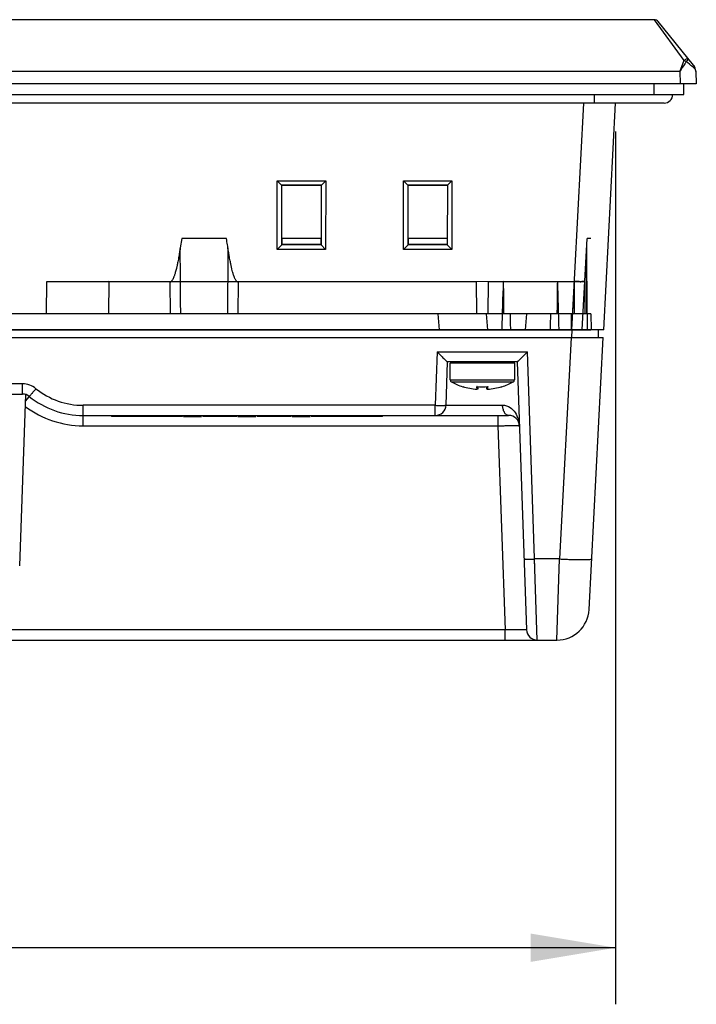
# Model space of a CAD drawing. Header units: inches. Extents: x 0 to 39, y 0 to 27.6.
# Tile 4 of 25: x 15.4 to 17.9, y 6.5 to 10.1. Entities that reach past the tile are written whole.
import ezdxf

# ---------------------------------------------------------------- set-up
doc = ezdxf.new("R2010")
doc.units = ezdxf.units.IN
doc.header["$LTSCALE"] = 2.143701
doc.header["$MEASUREMENT"] = 0
doc.layers.get('0').update_dxf_attribs({"linetype": 'CONTINUOUS'})
doc.layers.add('PRT0001-SHAPE', color=7, linetype='CONTINUOUS')
doc.layers.add('TOPRX05-DIM', color=7, linetype='CONTINUOUS')
doc.styles.add('TEXTSTYLE_3', font='malgun.ttf')
doc.dimstyles.new('DIMSTYLE_2', dxfattribs={"dimtxt": 0.260417, "dimasz": 0.3125, "dimexe": 0.125, "dimexo": 0.0625, "dimgap": 0.039062, "dimtad": 1, "dimdec": 1, "dimzin": 4, "dimdsep": 46, "dimtxsty": 'TEXTSTYLE_3', "dimblk": '_FILLED', "dimblk1": '_FILLED', "dimblk2": '_FILLED', "dimcen": 0.09, "dimadec": 5, "dimazin": 1, "dimtfac": 1, "dimtdec": 5, "dimtofl": 0, "dimtmove": 0, "dimatfit": 3, "dimldrblk": '_FILLED', "dimfxl": 1, "dimtolj": 1, "dimtzin": 4, "dimarcsym": 0})

# ---------------------------------------------------------------- blocks, each defined once
blk = doc.blocks.new('_FILLED')
at = {"color": 0, "linetype": 'BYBLOCK'}
blk.add_solid([(0, 0), (-1, 0.167), (-1, -0.167)], dxfattribs=at)
blk = doc.blocks.new('*D2')
at = {"layer": 'TOPRX05-DIM', "color": 2, "linetype": 'CONTINUOUS'}
for p, q in [((11.3889, 9.6859), (11.3889, 6.473)), ((17.5667, 9.6859), (17.5667, 6.473)), ((11.3889, 6.6813), (14.4778, 6.6813)), ((17.5667, 6.6813), (14.4778, 6.6813))]:
    blk.add_line(p, q, dxfattribs=at)
at = {"layer": 'TOPRX05-DIM', "color": 2, "linetype": 'CONTINUOUS', "xscale": 0.3125, "yscale": 0.3125, "zscale": 0.3125, "rotation": 180}
blk.add_blockref('_FILLED', (11.3889, 6.6813), dxfattribs=at)
at = {"layer": 'TOPRX05-DIM', "color": 2, "linetype": 'CONTINUOUS', "xscale": 0.3125, "yscale": 0.3125, "zscale": 0.3125}
blk.add_blockref('_FILLED', (17.5667, 6.6813), dxfattribs=at)
at = {"layer": 'TOPRX05-DIM', "color": 2, "linetype": 'CONTINUOUS', "insert": (14.4044, 7.0069), "char_height": 0.26042, "width": 0.877701, "attachment_point": 2, "line_spacing_factor": 0.9, "style": 'TEXTSTYLE_3'}
blk.add_mtext('156.9', dxfattribs=at)

msp = doc.modelspace()

# ---------------------------------------------------------------- linework, layer by layer
at = {"layer": 'PRT0001-SHAPE', "color": 7, "linetype": 'CONTINUOUS'}
for p, q in [((17.708214, 10.097185), (11.247378, 10.097185)), ((17.708214, 10.097185), (17.818298, 9.946768)), ((17.853218, 9.930382), (17.723487, 10.089919)), ((17.818298, 9.946768), (17.802989, 9.907204)), ((17.838564, 9.933107), (17.826566, 9.943036)), ((11.152603, 9.907204), (17.802989, 9.907204)), ((17.802989, 9.907204), (17.804603, 9.860964)), ((17.862018, 9.906917), (17.863623, 9.860964)), ((17.863623, 9.860964), (11.091969, 9.860964)), ((17.707491, 9.860964), (17.707462, 9.821594)), ((17.817682, 9.821594), (17.817682, 9.860964)), ((11.137911, 9.821594), (17.817681, 9.821594)), ((17.489607, 9.790098), (17.489607, 9.821594)), ((17.745513, 9.790098), (11.21008, 9.790098)), ((17.448744, 9.790098), (17.405002, 8.955452)), ((17.522955, 8.955452), (17.566697, 9.790098)), ((16.321894, 9.251438), (16.321686, 9.504397)), ((16.321697, 9.504393), (16.500019, 9.504392)), ((16.337669, 9.488396), (16.321697, 9.504393)), ((16.500019, 9.504392), (16.484065, 9.488396)), ((16.500037, 9.504399), (16.499834, 9.251442)), ((16.786264, 9.504396), (16.802236, 9.488396)), ((16.78645, 9.251436), (16.786264, 9.504396)), ((16.78628, 9.50439), (16.964586, 9.504392)), ((16.964586, 9.504392), (16.948632, 9.488396)), ((16.964604, 9.504399), (16.964401, 9.251442)), ((16.484065, 9.488396), (16.337669, 9.488396)), ((16.338568, 9.488381), (16.337669, 9.488396)), ((16.338783, 9.268314), (16.338568, 9.488381)), ((16.339208, 9.487741), (16.482526, 9.487741)), ((16.483166, 9.488381), (16.482951, 9.268311)), ((16.484065, 9.488396), (16.483166, 9.488381)), ((16.948632, 9.488396), (16.802236, 9.488396)), ((16.803135, 9.488381), (16.802236, 9.488396)), ((16.80335, 9.268314), (16.803135, 9.488381)), ((16.803775, 9.487741), (16.947093, 9.487741)), ((16.947733, 9.488381), (16.947518, 9.268313)), ((16.948632, 9.488396), (16.947733, 9.488381)), ((15.97024, 9.291279), (15.964921, 9.257168)), ((16.134959, 9.291279), (15.97024, 9.291279)), ((16.482334, 9.291279), (16.3394, 9.291279)), ((16.339867, 9.270279), (16.339847, 9.291279)), ((16.481887, 9.291279), (16.481867, 9.270279)), ((16.946901, 9.291279), (16.803967, 9.291279)), ((16.804434, 9.270279), (16.804414, 9.291279)), ((16.946454, 9.291279), (16.946434, 9.270279)), ((17.444107, 8.955452), (17.461707, 9.291279)), ((17.47504, 9.291279), (17.461707, 9.291279)), ((15.964921, 9.257168), (15.964822, 9.255356)), ((16.140408, 9.257571), (16.140337, 9.256536)), ((16.140337, 9.256021), (16.140427, 9.255035)), ((16.499842, 9.251439), (16.321884, 9.251436)), ((16.338785, 9.268314), (16.321894, 9.251438)), ((16.338798, 9.26921), (16.338783, 9.268314)), ((16.338796, 9.26921), (16.339867, 9.270279)), ((16.338796, 9.26921), (16.482937, 9.26921)), ((16.481867, 9.270279), (16.339867, 9.270279)), ((16.481867, 9.270279), (16.482937, 9.26921)), ((16.482951, 9.268311), (16.482937, 9.26921)), ((16.482951, 9.268311), (16.499842, 9.251439)), ((16.964409, 9.251439), (16.786434, 9.251432)), ((16.803352, 9.268314), (16.78645, 9.251436)), ((16.803365, 9.26921), (16.80335, 9.268314)), ((16.803363, 9.26921), (16.947504, 9.26921)), ((16.946434, 9.270279), (16.804434, 9.270279)), ((16.947518, 9.268313), (16.947503, 9.26921)), ((16.964401, 9.251442), (16.947516, 9.268313)), ((17.460453, 9.014507), (17.459842, 9.257571)), ((17.459864, 9.256115), (17.460453, 9.014507)), ((17.459981, 9.256021), (17.459949, 9.255035)), ((17.459949, 9.255035), (17.460711, 9.014508)), ((17.459955, 9.257571), (17.459981, 9.256536)), ((15.472578, 9.014507), (15.473615, 9.133411)), ((15.473615, 9.133411), (17.05353, 9.133411)), ((15.701962, 9.133411), (15.700924, 9.014507)), ((15.926495, 9.131838), (15.701962, 9.133411)), ((17.153096, 9.133411), (16.178704, 9.131838)), ((17.05353, 9.133411), (17.054568, 9.014507)), ((17.097875, 9.014507), (17.098913, 9.133411)), ((17.098913, 9.133411), (17.41409, 9.133411)), ((17.41409, 9.13341), (17.40479, 8.955452)), ((17.41409, 9.133411), (17.414478, 9.014507)), ((17.453433, 9.133411), (17.453848, 9.014507)), ((15.926496, 9.131837), (15.92762, 9.014507)), ((16.177578, 9.014507), (16.178703, 9.131838)), ((17.475962, 9.014507), (11.479624, 9.014507)), ((16.918741, 8.955452), (16.913574, 9.014507)), ((17.09074, 9.014507), (17.095906, 8.955452)), ((17.238868, 9.014507), (17.233702, 8.955452)), ((17.404712, 8.955452), (17.404196, 9.014507)), ((17.40474, 8.955454), (17.40526, 9.014506)), ((17.405195, 9.014506), (17.404813, 8.955454)), ((17.463765, 8.955452), (17.463249, 9.014507)), ((17.475711, 9.014506), (17.476226, 8.955454)), ((17.522955, 8.955452), (11.432638, 8.955452)), ((11.479624, 8.955452), (17.475969, 8.955452)), ((17.405093, 8.955452), (17.404998, 8.927893)), ((17.50327, 8.927893), (17.50327, 8.955452)), ((11.434082, 8.927893), (17.52151, 8.927893)), ((17.403559, 8.927893), (17.360813, 8.112197)), ((17.468985, 7.925644), (17.52151, 8.927893)), ((16.910249, 8.874652), (16.903375, 8.677801)), ((16.910249, 8.874652), (17.242193, 8.874652)), ((17.269862, 8.078236), (17.242193, 8.874652)), ((16.942721, 8.678488), (16.948269, 8.837342)), ((17.204224, 8.837342), (16.948218, 8.837342)), ((17.194332, 8.833405), (16.958111, 8.833405)), ((16.958111, 8.771086), (16.958111, 8.833405)), ((17.194332, 8.833405), (17.194332, 8.771086)), ((17.204174, 8.837342), (17.238593, 7.851712)), ((16.958111, 8.771086), (17.194332, 8.771086)), ((15.384672, 8.756541), (12.049467, 8.756541)), ((15.384672, 8.719232), (15.384672, 8.756541)), ((16.9622, 8.764182), (17.190243, 8.764182)), ((17.004139, 8.746218), (17.004132, 8.7462)), ((17.004139, 8.746218), (17.004132, 8.7462)), ((17.004265, 8.746933), (17.004139, 8.746218)), ((17.056157, 8.740782), (17.056155, 8.7405)), ((17.056155, 8.7405), (17.056157, 8.740213)), ((17.056204, 8.742312), (17.056157, 8.740782)), ((17.056157, 8.740213), (17.0563, 8.737755)), ((17.056262, 8.747074), (17.056299, 8.745634)), ((17.057412, 8.746788), (17.056266, 8.747166)), ((17.056326, 8.736914), (17.056325, 8.736665)), ((17.060473, 8.740283), (17.060473, 8.746788)), ((17.091969, 8.746788), (17.091969, 8.740283)), ((17.095031, 8.746788), (17.096169, 8.74717)), ((17.096105, 8.736664), (17.09612, 8.737701)), ((17.09612, 8.737701), (17.096269, 8.739543)), ((17.096279, 8.739983), (17.096166, 8.745657)), ((17.096175, 8.746771), (17.09618, 8.747074)), ((17.148299, 8.746201), (17.148181, 8.746913)), ((17.148296, 8.746195), (17.148299, 8.746201)), ((11.785313, 8.719232), (15.384672, 8.719232)), ((15.374213, 8.086574), (15.396243, 8.717432)), ((15.407041, 8.708097), (15.39544, 8.694408)), ((15.409417, 8.710483), (15.407041, 8.708097)), ((15.607383, 8.602495), (15.607384, 8.677801)), ((16.903375, 8.677801), (15.607384, 8.677801)), ((16.903375, 8.640492), (16.903375, 8.677801)), ((16.942721, 8.678488), (17.150992, 8.678488)), ((15.607383, 8.640492), (17.173029, 8.640492)), ((15.711654, 8.640492), (15.711654, 8.636555)), ((15.972678, 8.636555), (15.711654, 8.636555)), ((15.973733, 8.640492), (15.972678, 8.636555)), ((15.977093, 8.636555), (16.043066, 8.636555)), ((16.047481, 8.636555), (16.046426, 8.640492)), ((16.172678, 8.636555), (16.047481, 8.636555)), ((16.173733, 8.640492), (16.172678, 8.636555)), ((16.177093, 8.636555), (16.243066, 8.636555)), ((16.247481, 8.636555), (16.246426, 8.640492)), ((16.372678, 8.636555), (16.247481, 8.636555)), ((16.373733, 8.640492), (16.372678, 8.636555)), ((16.377093, 8.636555), (16.443067, 8.636555)), ((16.446426, 8.640492), (16.447481, 8.636555)), ((16.708505, 8.636555), (16.447481, 8.636555)), ((16.708505, 8.636555), (16.708505, 8.640492)), ((17.133683, 8.640492), (17.133683, 8.602495)), ((15.607383, 8.602495), (17.133683, 8.602495)), ((17.133683, 8.602495), (17.159901, 7.851716)), ((17.360813, 8.112197), (17.268819, 8.112197)), ((17.277939, 7.81372), (17.268819, 8.112197)), ((17.351037, 7.81372), (17.360813, 8.112197)), ((17.159901, 7.851716), (11.795692, 7.851716)), ((17.159901, 7.81372), (17.159901, 7.851716)), ((11.604555, 7.81372), (17.351037, 7.81372))]:
    msp.add_line(p, q, dxfattribs=at)
for centre, radius, start, end in [((17.708214, 10.0775), 0.019685, 39.117065, 90), ((17.786682, 9.865824), 0.086898, 67.654636, 68.664835), ((17.786486, 9.865158), 0.08759, 63.717219, 67.701666), ((17.792565, 9.87756), 0.073778, 62.55786, 63.685381), ((15.273815, 6.838597), 4.019195, 50.165632, 50.347861), ((17.822672, 9.905543), 0.03937, 2, 39.117278), ((16.858977, 8.737212), 1.545843, 49.855192, 50.204471), ((17.745513, 9.821594), 0.031496, 270, 360), ((-73.112109, 8.498066), 89.080171, 0.33217373, 0.48708829), ((83.243437, 8.659986), 67.105728, 179.48976789, 179.6973038), ((76.587783, 8.708904), 60.449827, 179.4823569, 179.71034031), ((17.190395, 8.833405), 0.003937, 0, 90), ((16.965985, 8.771086), 0.007874, 180, 241.269739), ((17.186458, 8.771086), 0.007874, 298.730261, 360), ((15.38467, 8.677792), 0.07875, 51.058755, 89.99858), ((15.607374, 8.953362), 0.275561, 231.055698, 270.002225), ((17.076221, 8.972185), 0.237205, 241.269739, 252.307203), ((17.005355, 8.749942), 0.003937, 251.895235, 291.668227), ((17.076221, 8.972185), 0.236359, 252.261831, 265.177604), ((16.876283, 8.74905), 0.180047, 357.855255, 358.00357), ((16.808895, 8.751301), 0.247473, 358.02623, 358.621532), ((17.076221, 8.972185), 0.225994, 264.932362, 275.067474), ((17.039616, 8.736788), 0.016712, 1.766132, 3.318476), ((17.042225, 8.736867), 0.014101, 0.191215, 1.768774), ((17.076221, 8.972185), 0.236359, 274.828356, 287.738215), ((17.209543, 8.745239), 0.113378, 179.225914, 179.788545), ((17.06925, 8.740367), 0.027032, 358.252165, 359.185417), ((17.147088, 8.749942), 0.003937, 248.364021, 268.365671), ((17.076221, 8.972185), 0.237205, 287.688883, 298.730261), ((15.384672, 8.679862), 0.03937, 51.058648, 90), ((15.607383, 8.955452), 0.314961, 231.057423, 269.999979), ((15.607381, 8.956819), 0.354324, 233.113819, 270.000248), ((16.903375, 8.679862), 0.03937, 270, 358), ((17.173029, 8.601122), 0.03937, 2.000078, 90), ((17.351037, 7.93183), 0.11811, 270.000819, 357), ((17.277939, 7.85309), 0.03937, 182.004076, 270)]:
    msp.add_arc(centre, radius, start, end, dxfattribs=at)
for start_param, end_param in [(1.02270487, 1.11208249), (-1.11208249, -1.02270487)]:
    msp.add_ellipse((17.253387, 7.948613), major_axis=(0, 2.273827), ratio=0.05167608, start_param=start_param, end_param=end_param, dxfattribs=at)
for points, knots in [([(17.826566, 9.943036), (17.824682, 9.94007), (17.816937, 9.928052), (17.808975, 9.916175), (17.802989, 9.907204)], [0, 0, 0, 0, 0.24572416, 1, 1, 1, 1]), ([(17.83357, 9.954544), (17.833207, 9.95499), (17.83095, 9.954649), (17.827869, 9.953203), (17.823228, 9.950399), (17.819995, 9.948071), (17.818298, 9.946768)], [0, 0, 0, 0, 0.09851968, 0.31170068, 0.63360948, 1, 1, 1, 1]), ([(17.83357, 9.954544), (17.833919, 9.954116), (17.833839, 9.952354), (17.831621, 9.948346), (17.828799, 9.945225), (17.826566, 9.943036)], [0, 0, 0, 0, 0.11861304, 0.32814849, 1, 1, 1, 1]), ([(17.853217, 9.930383), (17.853799, 9.929667), (17.855897, 9.926236), (17.85624, 9.921883), (17.855615, 9.918881)], [0, 0, 0, 0, 0.23124606, 1, 1, 1, 1]), ([(17.855615, 9.918881), (17.856599, 9.918085), (17.859963, 9.914933), (17.861902, 9.910255), (17.862018, 9.906917)], [0, 0, 0, 0, 0.27476764, 1, 1, 1, 1]), ([(16.140393, 9.257569), (16.139856, 9.261228), (16.138347, 9.268597), (16.136765, 9.279871), (16.135561, 9.28746), (16.134959, 9.291279)], [0, 0, 0, 0, 0.32493756, 0.66029973, 1, 1, 1, 1]), ([(15.964822, 9.255356), (15.963833, 9.250058), (15.962053, 9.240482), (15.960002, 9.227217), (15.958042, 9.216226), (15.956273, 9.206896), (15.954686, 9.198932), (15.953232, 9.192108), (15.951914, 9.186234), (15.950483, 9.180175), (15.948834, 9.173649), (15.94696, 9.166823), (15.945132, 9.160795), (15.943477, 9.155796), (15.941961, 9.151627), (15.94055, 9.148135), (15.939159, 9.144895), (15.937533, 9.14156), (15.935625, 9.138284), (15.933681, 9.135337), (15.931716, 9.133069), (15.929363, 9.131311), (15.927365, 9.131542), (15.926495, 9.131837)], [0, 0, 0, 0, 0.12135075, 0.21928581, 0.30220166, 0.37269961, 0.43310017, 0.48503294, 0.52981284, 0.5686284, 0.62521615, 0.68136861, 0.72799603, 0.76702459, 0.79992349, 0.82784022, 0.85182047, 0.87930509, 0.91129673, 0.93722083, 0.95844242, 0.97931545, 1, 1, 1, 1]), ([(16.140414, 9.255041), (16.140335, 9.255582), (16.140777, 9.256445), (16.140437, 9.257267), (16.140393, 9.257569)], [0, 0, 0, 0, 0.64223318, 1, 1, 1, 1]), ([(16.178704, 9.131838), (16.177721, 9.131509), (16.175319, 9.131388), (16.17292, 9.133673), (16.170998, 9.136069), (16.169241, 9.138857), (16.167136, 9.142496), (16.165108, 9.146989), (16.163329, 9.151394), (16.161926, 9.15522), (16.160661, 9.159001), (16.159137, 9.163785), (16.157243, 9.17037), (16.154897, 9.17928), (16.152849, 9.188125), (16.151147, 9.195887), (16.149835, 9.202311), (16.1483, 9.210176), (16.146245, 9.220994), (16.143835, 9.236286), (16.141671, 9.248073), (16.140414, 9.255041)], [0, 0, 0, 0, 0.02340599, 0.04898594, 0.07063855, 0.09348964, 0.12306585, 0.16556637, 0.20458148, 0.2303258, 0.25753967, 0.29457751, 0.34366479, 0.41219614, 0.50257057, 0.54857634, 0.59160341, 0.65057393, 0.72946778, 0.84017964, 1, 1, 1, 1]), ([(17.153096, 9.133411), (17.153285, 9.120048), (17.154338, 9.093487), (17.153551, 9.053838), (17.154598, 9.027573), (17.154785, 9.014507)], [0, 0, 0, 0, 0.33713256, 0.67035325, 1, 1, 1, 1]), ([(17.351989, 9.014507), (17.352175, 9.027578), (17.353223, 9.053848), (17.352435, 9.093497), (17.353489, 9.120053), (17.353677, 9.133411)], [0, 0, 0, 0, 0.32977091, 0.662994, 1, 1, 1, 1]), ([(17.453433, 9.133411), (17.453408, 9.132406), (17.447286, 9.134088), (17.441235, 9.132385), (17.428083, 9.133339), (17.419107, 9.133288), (17.41409, 9.13341)], [0, 0, 0, 0, 0.07662746, 0.29331583, 0.6174825, 1, 1, 1, 1]), ([(17.41409, 9.133411), (17.419108, 9.133289), (17.428084, 9.133339), (17.441236, 9.132385), (17.447287, 9.134088), (17.453408, 9.132405), (17.453433, 9.13341)], [0, 0, 0, 0, 0.38253929, 0.70670688, 0.9233826, 1, 1, 1, 1]), ([(17.178231, 9.014508), (17.178407, 9.007994), (17.179054, 8.994932), (17.179084, 8.975234), (17.179694, 8.962068), (17.179877, 8.955452)], [0, 0, 0, 0, 0.33087255, 0.6639285, 1, 1, 1, 1]), ([(17.326913, 8.955452), (17.327095, 8.962066), (17.327679, 8.975231), (17.327739, 8.994927), (17.328317, 9.007993), (17.328494, 9.014507)], [0, 0, 0, 0, 0.33597886, 0.66905754, 1, 1, 1, 1]), ([(16.910249, 8.874652), (16.914373, 8.870387), (16.92049, 8.864116), (16.928515, 8.856003), (16.934083, 8.850442), (16.939098, 8.845527), (16.942818, 8.841943), (16.945296, 8.839675), (16.946635, 8.838447), (16.947556, 8.837777), (16.948037, 8.837342), (16.948218, 8.837342)], [0, 0, 0, 0, 0.33409298, 0.49332657, 0.64272662, 0.77716115, 0.88900963, 0.9330879, 0.967146, 0.98979718, 1, 1, 1, 1]), ([(17.204224, 8.837342), (17.204406, 8.837342), (17.204888, 8.837778), (17.20581, 8.838448), (17.207149, 8.839677), (17.209625, 8.841949), (17.213342, 8.845533), (17.218359, 8.850443), (17.223928, 8.856), (17.231953, 8.864114), (17.238069, 8.870387), (17.242193, 8.874652)], [0, 0, 0, 0, 0.01022666, 0.03291646, 0.06698517, 0.11106045, 0.22289065, 0.35726918, 0.50662049, 0.66587402, 1, 1, 1, 1]), ([(15.409418, 8.710483), (15.409592, 8.710342), (15.410431, 8.711393), (15.41173, 8.712399), (15.414144, 8.715223), (15.417261, 8.7187), (15.421086, 8.723209), (15.42682, 8.730038), (15.431216, 8.735407), (15.434164, 8.739044)], [0, 0, 0, 0, 0.01777797, 0.0711078, 0.16338118, 0.29168528, 0.45036012, 0.62881767, 1, 1, 1, 1]), ([(17.059896, 8.738265), (17.059693, 8.737937), (17.058787, 8.736906), (17.057279, 8.736518), (17.056325, 8.736665)], [0, 0, 0, 0, 0.28509368, 1, 1, 1, 1]), ([(17.092595, 8.738194), (17.0928, 8.737876), (17.093703, 8.736877), (17.09518, 8.736522), (17.096116, 8.736665)], [0, 0, 0, 0, 0.28537047, 1, 1, 1, 1]), ([(16.903375, 8.677801), (16.908387, 8.677627), (16.915673, 8.677441), (16.924926, 8.677374), (16.930842, 8.677407), (16.935583, 8.677552), (16.939401, 8.677707), (16.941239, 8.67804), (16.942711, 8.678203), (16.942721, 8.678488)], [0, 0, 0, 0, 0.38120806, 0.55349309, 0.70442649, 0.8283893, 0.92088675, 0.97830475, 1, 1, 1, 1]), ([(17.173029, 8.640492), (17.170232, 8.640492), (17.163697, 8.64298), (17.156687, 8.652021), (17.152195, 8.664404), (17.151085, 8.673749), (17.150992, 8.678488)], [0, 0, 0, 0, 0.1765054, 0.41136843, 0.70086333, 1, 1, 1, 1]), ([(17.150992, 8.678488), (17.16073, 8.678487), (17.179623, 8.67213), (17.198571, 8.651765), (17.209381, 8.627895), (17.21208, 8.610916), (17.212375, 8.602496)], [0, 0, 0, 0, 0.27352415, 0.52308279, 0.76335684, 1, 1, 1, 1]), ([(17.133683, 8.602495), (17.138794, 8.602585), (17.148831, 8.602743), (17.1634, 8.602921), (17.176832, 8.603034), (17.188598, 8.603074), (17.197164, 8.603053), (17.202841, 8.602985), (17.206156, 8.602935), (17.208692, 8.602832), (17.210704, 8.602804), (17.211596, 8.6026), (17.212371, 8.602631), (17.212375, 8.602496)], [0, 0, 0, 0, 0.19481009, 0.38249, 0.55523196, 0.7066325, 0.83096806, 0.8813929, 0.92336469, 0.95646125, 0.98034232, 0.99485557, 1, 1, 1, 1]), ([(17.229473, 8.112884), (17.229482, 8.112598), (17.230955, 8.112435), (17.232792, 8.112103), (17.236611, 8.111948), (17.241351, 8.111802), (17.247267, 8.111769), (17.256521, 8.111837), (17.263807, 8.112022), (17.268819, 8.112197)], [0, 0, 0, 0, 0.0216883, 0.07910121, 0.17159533, 0.29555854, 0.44649348, 0.61878104, 1, 1, 1, 1]), ([(17.360811, 8.112197), (17.36846, 8.111797), (17.38348, 8.111089), (17.405291, 8.110287), (17.425402, 8.109784), (17.44304, 8.109598), (17.457514, 8.10972), (17.467386, 8.110102), (17.473235, 8.110591), (17.476143, 8.111037), (17.477794, 8.111396), (17.478747, 8.111921), (17.478762, 8.112197)], [0, 0, 0, 0, 0.19412709, 0.3811017, 0.55318451, 0.70404119, 0.82802565, 0.9203646, 0.95360191, 0.9778074, 0.99299723, 1, 1, 1, 1]), ([(17.238593, 7.851715), (17.238597, 7.851583), (17.237811, 7.851607), (17.236943, 7.851409), (17.23493, 7.851379), (17.232406, 7.851277), (17.229093, 7.851226), (17.223421, 7.851158), (17.214855, 7.851137), (17.203085, 7.851178), (17.189646, 7.85129), (17.175065, 7.851468), (17.16502, 7.851626), (17.159901, 7.851715)], [0, 0, 0, 0, 0.00505448, 0.01948115, 0.04325655, 0.07622481, 0.1181562, 0.16858217, 0.29280084, 0.4443067, 0.61717925, 0.80491174, 1, 1, 1, 1])]:
    msp.add_open_spline(points, degree=3, knots=knots, dxfattribs=at)
for points in [[(17.060473, 8.740283), (17.060473, 8.739583), (17.060264, 8.73886), (17.059896, 8.738265)], [(17.091969, 8.740283), (17.091969, 8.739556), (17.0922, 8.738804), (17.092595, 8.738194)]]:
    msp.add_open_spline(points, degree=3, dxfattribs=at)

# ---------------------------------------------------------------- dimensions: what is measured, and where the dimension line sits
at = {"layer": 'TOPRX05-DIM', "color": 2, "linetype": 'CONTINUOUS'}
dim = msp.add_linear_dim(base=(17.566697, 6.681343), p1=(11.388896, 9.748431), p2=(17.566697, 9.748431), dimstyle='DIMSTYLE_2', dxfattribs=at)
dim.commit()
dim.dimension.update_dxf_attribs({"geometry": '*D2', "text_midpoint": (14.410068, 6.681343), "dimtype": 160})

doc.saveas('drawing.dxf')
